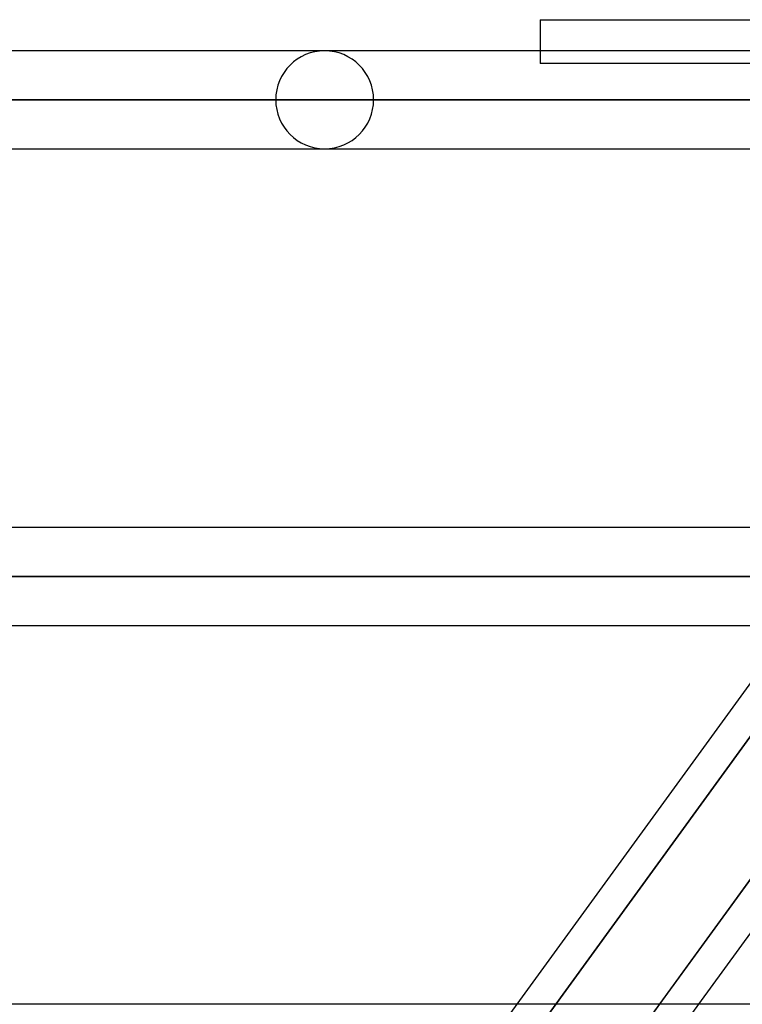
# Model space of a CAD drawing. Header units: millimetres. Extents: x -288 to 288, y -123 to 100.
# Tile 32 of 76: x -93 to -77, y -41 to -18. Entities that reach past the tile are written whole.
import ezdxf

# ---------------------------------------------------------------- set-up
doc = ezdxf.new("R2010")
doc.units = ezdxf.units.MM
doc.layers.add('MAIN-1', color=7, linetype='Continuous')
doc.layers.add('MAIN-2', color=7, linetype='Continuous')

msp = doc.modelspace()

# ---------------------------------------------------------------- linework, layer by layer
at = {"layer": 'MAIN-1'}
for p, q in [((-81.36, -18.457), (-81.36, -19.175)), ((-81.36, -18.457), (81.36, -18.457)), ((170.929, -19.175), (-170.929, -19.175)), ((-171.99, -20.305), (171.99, -20.305)), ((-170.929, -21.435), (170.929, -21.435)), ((170.929, -30.175), (-170.929, -30.175)), ((-171.99, -31.305), (171.99, -31.305)), ((-171.054, -32.435), (171.054, -32.435)), ((-75.548, -32.435), (-81.896, -41.175)), ((-72.254, -32.435), (-78.603, -41.175)), ((-71.358, -32.435), (-77.706, -41.175)), ((163.11, -41.175), (-163.11, -41.175))]:
    msp.add_line(p, q, dxfattribs=at)
at = {"layer": 'MAIN-2'}
for p, q in [((-81.36, -19.175), (-81.36, -19.468)), ((-61.981, -19.468), (-81.36, -19.468)), ((171.99, -20.305), (-171.99, -20.305)), ((170.496, -20.305), (-170.496, -20.305)), ((-170.496, -20.305), (-62.596, -20.305)), ((-87.462, -20.305), (-66.379, -20.305)), ((-66.379, -20.305), (-87.462, -20.305)), ((-64.85, -20.305), (-85.202, -20.305)), ((-85.202, -20.305), (-64.85, -20.305)), ((171.99, -31.305), (-171.99, -31.305)), ((170.293, -31.305), (-170.293, -31.305)), ((-170.293, -31.305), (170.293, -31.305)), ((-98.762, -31.305), (-74.384, -31.305)), ((-74.384, -31.305), (-98.762, -31.305)), ((-72.675, -31.305), (-96.502, -31.305)), ((-96.502, -31.305), (-72.675, -31.305)), ((-74.312, -31.968), (-81.176, -41.417)), ((-81.176, -41.417), (-74.312, -31.968)), ((-78.832, -41.491), (-71.984, -32.064)), ((-81.896, -41.175), (-83.538, -43.435)), ((-77.706, -41.175), (-79.348, -43.435)), ((-78.603, -41.175), (-78.832, -41.491))]:
    msp.add_line(p, q, dxfattribs=at)
for start, end in [(0, 180), (180, 0)]:
    msp.add_arc((-86.332, -20.305), 1.13, start, end, dxfattribs=at)

doc.saveas('drawing.dxf')
